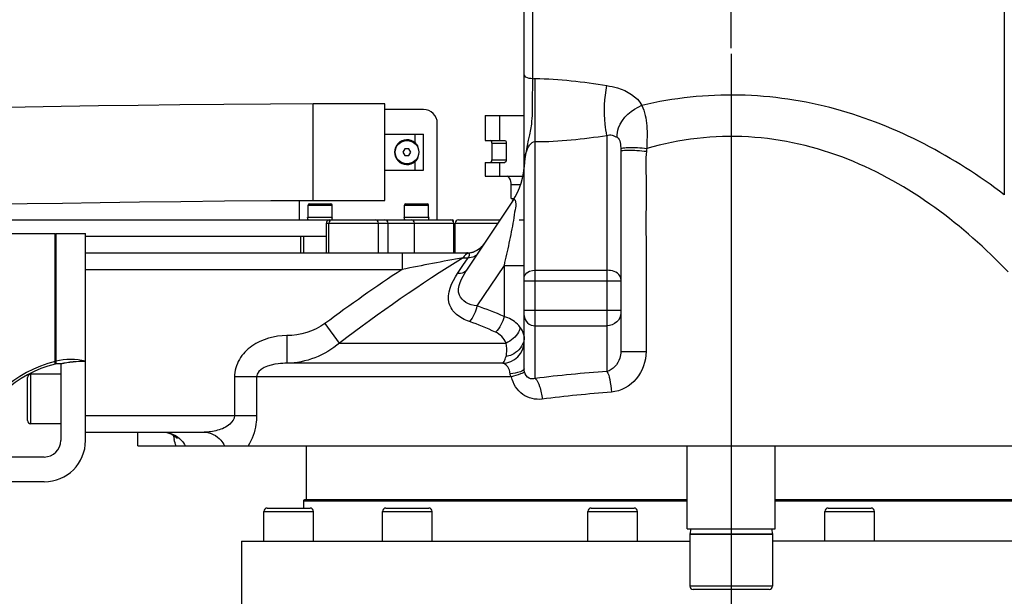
# Model space of a CAD drawing. Header units: millimetres. Extents: x 0 to 11890, y 0 to 8410.
# Tile 4 of 86: x 3924 to 4280, y 5601 to 5810. Entities that reach past the tile are written whole.
import ezdxf

# ---------------------------------------------------------------- set-up
doc = ezdxf.new("R2010")
doc.units = ezdxf.units.MM
doc.header["$LTSCALE"] = 653.95
doc.linetypes.add('CENTER', pattern=[0.6, 0.375, -0.075, 0.075, -0.075])
doc.layers.get('0').update_dxf_attribs({"linetype": 'CONTINUOUS'})
for name, color, linetype in [('204101000043_DXF_AXIS', 7, 'CONTINUOUS'), ('204101000043_DXF_DIMENSION', 7, 'CONTINUOUS'), ('304103000013DXF_CONTINUOUS_LINE', 7, 'CONTINUOUS'), ('304103000014_DXF_DIMENSION', 7, 'CONTINUOUS'), ('304104000032DXF_CONTINUOUS_LINE', 7, 'CONTINUOUS'), ('304105000021DXF_CONTINUOUS_LINE', 7, 'CONTINUOUS'), ('304105000022DXF_CONTINUOUS_LINE', 7, 'CONTINUOUS'), ('304105000028DXF_CONTINUOUS_LINE', 7, 'CONTINUOUS'), ('304105000038DXF_CONTINUOUS_LINE', 7, 'CONTINUOUS'), ('304105000040DXF_CONTINUOUS_LINE', 7, 'CONTINUOUS'), ('304105000140DXF_CONTINUOUS_LINE', 7, 'CONTINUOUS'), ('304301000014DXF_CONTINUOUS_LINE', 7, 'CONTINUOUS'), ('501023000029DXF_CONTINUOUS_LINE', 7, 'CONTINUOUS'), ('501023000031DXF_CONTINUOUS_LINE', 7, 'CONTINUOUS'), ('501023000040DXF_CONTINUOUS_LINE', 7, 'CONTINUOUS'), ('501023000062DXF_CONTINUOUS_LINE', 7, 'CONTINUOUS'), ('501023000113DXF_CONTINUOUS_LINE', 7, 'CONTINUOUS'), ('501025000001DXF_CONTINUOUS_LINE', 7, 'CONTINUOUS'), ('504001000006DXF_CONTINUOUS_LINE', 7, 'CONTINUOUS'), ('604006000002DXF_CONTINUOUS_LINE', 7, 'CONTINUOUS'), ('604006000010DXF_CONTINUOUS_LINE', 7, 'CONTINUOUS'), ('TANHUANGGUANDXF_CONTINUOUS_LINE', 7, 'CONTINUOUS')]:
    doc.layers.add(name, color=color, linetype=linetype)
doc.styles.get("Standard").update_dxf_attribs({"font": 'txt', "width": 0.7})
doc.dimstyles.new('DIMSTYLE_5', dxfattribs={"dimtxt": 100, "dimasz": 60, "dimexe": 2, "dimexo": 0.2, "dimgap": 2.5, "dimtad": 1, "dimdec": 0, "dimdsep": 46, "dimtxsty": 'Standard', "dimblk": '_FILLED', "dimblk1": '_FILLED', "dimblk2": '_FILLED', "dimcen": 0.09, "dimclrt": 5, "dimazin": 2, "dimtfac": 1, "dimtdec": 0, "dimtofl": 0, "dimtmove": 0, "dimatfit": 3, "dimldrblk": '_FILLED', "dimfxl": 0, "dimtolj": 1, "dimarcsym": 0})
doc.dimstyles.new('DIMSTYLE_6', dxfattribs={"dimtxt": 100, "dimasz": 60, "dimexe": 2, "dimexo": 0.2, "dimgap": 2.5, "dimtad": 1, "dimdsep": 46, "dimtxsty": 'Standard', "dimblk": '_FILLED', "dimblk1": '_FILLED', "dimblk2": '_FILLED', "dimcen": 0.09, "dimclrt": 5, "dimazin": 2, "dimtp": 0.01, "dimtm": 0.01, "dimtfac": 1, "dimtofl": 0, "dimtmove": 0, "dimatfit": 3, "dimldrblk": '_FILLED', "dimfxl": 0, "dimtolj": 1, "dimarcsym": 0})

# ---------------------------------------------------------------- blocks, each defined once
blk = doc.blocks.new('_FILLED')
at = {"color": 0, "linetype": 'ByBlock'}
blk.add_solid([(0, 0), (-1, 0.1667), (-1, -0.1667)], dxfattribs=at)
blk = doc.blocks.new('*D11')
at = {"layer": '304103000014_DXF_DIMENSION', "color": 2, "linetype": 'Continuous'}
for p, q in [((4103.74, 7246.38), (3355.35, 7246.38)), ((3375.35, 7246.38), (3375.35, 6313.78)), ((3375.35, 5381.18), (3375.35, 6313.78)), ((3938.84, 5381.18), (3355.35, 5381.18))]:
    blk.add_line(p, q, dxfattribs=at)
at = {"layer": '304103000014_DXF_DIMENSION', "color": 2, "linetype": 'Continuous', "xscale": 60, "yscale": 60, "zscale": 60}
for p, rotation in [((3375.35, 7246.38), 90), ((3375.35, 5381.18), 270)]:
    blk.add_blockref('_FILLED', p, dxfattribs=dict(at, rotation=rotation))
blk = doc.blocks.new('*D17')
at = {"layer": '204101000043_DXF_DIMENSION', "color": 2, "linetype": 'Continuous'}
for p, q in [((3828.24, 6891.09), (3828.24, 6345.06)), ((4181.44, 5799.39), (4181.44, 6385.06)), ((4004.84, 6365.06), (3430.43, 6365.06)), ((3828.24, 6365.06), (4004.84, 6365.06)), ((4181.44, 6365.06), (4004.84, 6365.06))]:
    blk.add_line(p, q, dxfattribs=at)
at = {"layer": '204101000043_DXF_DIMENSION', "color": 2, "linetype": 'Continuous', "xscale": 60, "yscale": 60, "zscale": 60, "rotation": 180}
blk.add_blockref('_FILLED', (3828.24, 6365.06), dxfattribs=at)
at = {"layer": '204101000043_DXF_DIMENSION', "color": 2, "linetype": 'Continuous', "xscale": 60, "yscale": 60, "zscale": 60}
blk.add_blockref('_FILLED', (4181.44, 6365.06), dxfattribs=at)
blk = doc.blocks.new('*D18')
at = {"layer": '204101000043_DXF_DIMENSION', "color": 2, "linetype": 'Continuous'}
for p, q in [((4181.44, 5799.39), (4181.44, 6385.06)), ((4552.44, 6009.68), (4552.44, 6385.06)), ((4181.44, 6365.06), (4366.94, 6365.06)), ((4552.44, 6365.06), (4366.94, 6365.06))]:
    blk.add_line(p, q, dxfattribs=at)
at = {"layer": '204101000043_DXF_DIMENSION', "color": 2, "linetype": 'Continuous', "xscale": 60, "yscale": 60, "zscale": 60, "rotation": 180}
blk.add_blockref('_FILLED', (4181.44, 6365.06), dxfattribs=at)
at = {"layer": '204101000043_DXF_DIMENSION', "color": 2, "linetype": 'Continuous', "xscale": 60, "yscale": 60, "zscale": 60}
blk.add_blockref('_FILLED', (4552.44, 6365.06), dxfattribs=at)

msp = doc.modelspace()

# ---------------------------------------------------------------- linework, layer by layer
at = {"layer": '204101000043_DXF_AXIS', "color": 7, "linetype": 'CENTER'}
msp.add_line((4181.445, 5797.386), (4181.445, 5334.662), dxfattribs=at)
at = {"layer": '304103000013DXF_CONTINUOUS_LINE', "color": 9, "linetype": 'Continuous'}
for p, q in [((4109.445, 6128.181), (4109.445, 5788.329)), ((4280.445, 5836.484), (4280.445, 5746.198)), ((4110.445, 5679.674), (4110.445, 5788.348)), ((4136.445, 5767.722), (4136.445, 5682.228)), ((4062.171, 5725.181), (4062.171, 5719.181)), ((4082.265, 5717.653), (4084.196, 5720.561)), ((4084.196, 5720.561), (4086.097, 5723.423)), ((4084.313, 5723.423), (4086.097, 5723.423)), ((4099.122, 5720.644), (4089.329, 5705.955)), ((4099.122, 5720.644), (4106.445, 5720.644)), ((4099.122, 5720.644), (4099.122, 5702.11)), ((3947.445, 5719.181), (4062.171, 5719.181)), ((4110.445, 5718.854), (4136.445, 5718.854)), ((4106.445, 5714.997), (4141.445, 5714.997)), ((4106.445, 5704.382), (4141.445, 5704.382)), ((4034.222, 5699.574), (4039.433, 5692.503)), ((4110.445, 5698.744), (4136.445, 5698.744)), ((4020.356, 5695.182), (4020.446, 5685.183)), ((4039.434, 5692.503), (4099.864, 5692.503)), ((4141.445, 5689.375), (4150.593, 5689.375)), ((4098.482, 5685.182), (4020.446, 5685.182)), ((4101.789, 5680.183), (4001.445, 5680.183)), ((4001.445, 5680.183), (4001.445, 5666.181)), ((4009.445, 5680.182), (4009.445, 5666.181)), ((3947.445, 5666.181), (4009.445, 5666.181))]:
    msp.add_line(p, q, dxfattribs=at)
at = {"layer": '304103000013DXF_CONTINUOUS_LINE', "color": 7, "linetype": 'Continuous'}
for p, q in [((4106.445, 5683.182), (4106.445, 6125.178)), ((4141.445, 5762.006), (4141.445, 5689.375)), ((4102.246, 5743.883), (4085.572, 5718.872)), ((3947.445, 5725.181), (4085.496, 5725.181)), ((3947.445, 5660.181), (3990.489, 5660.181)), ((3966.445, 5655.181), (3966.445, 5660.181)), ((3966.447, 5655.181), (4396.445, 5655.181))]:
    msp.add_line(p, q, dxfattribs=at)
at = {"layer": '304103000013DXF_CONTINUOUS_LINE', "color": 9, "linetype": 'Continuous'}
for points in [[(4109.445, 5788.329), (4109.945, 5788.344), (4110.445, 5788.348)], [(4141.436, 5762.757), (4141.441, 5762.513), (4141.444, 5762.263), (4141.445, 5762.006)]]:
    msp.add_lwpolyline(points, dxfattribs=at)
at = {"layer": '304103000013DXF_CONTINUOUS_LINE', "color": 7, "linetype": 'Continuous'}
for points in [[(3975.694, 5660.181), (3976.859, 5660.077), (3978.705, 5659.473), (3979.966, 5658.63), (3980.524, 5658.032), (3980.588, 5657.936)], [(3979.974, 5658.621), (3979.981, 5658.617), (3980.29, 5658.283)]]:
    msp.add_lwpolyline(points, dxfattribs=at)
for centre, radius, start, end in [((4081.445, 5757.75), 25, 326.30966, 0), ((4085.496, 5733.181), 8, 269.99477, 326.31005)]:
    msp.add_arc(centre, radius, start, end, dxfattribs=at)
at = {"layer": '304103000013DXF_CONTINUOUS_LINE', "color": 9, "linetype": 'Continuous'}
for centre, radius, start, end in [((4085.471, 5733.013), 7.964, 275.32804, 292.07286), ((4730.32, 2292.663), 3491.053, 100.663813, 101.033857), ((4046.992, 5583.726), 129.354, 66.2339, 70.89513), ((4045.256, 5585.2), 122.29, 65.47101, 70.25255), ((4098.444, 5693.183), 8.001, 270.2727, 359.99194), ((4178.025, 5125.315), 558.463, 94.26995, 96.95052), ((4178.187, 5156.568), 519.695, 94.42847, 97.20669), ((4009.584, 5664.249), 30.713, 189.81527, 192.22593), ((4006.9, 5663.683), 27.97, 192.25669, 192.63973)]:
    msp.add_arc(centre, radius, start, end, dxfattribs=at)
for points, knots in [([(4109.445, 5788.329), (4109.06, 5788.329), (4107.993, 5788.405), (4106.445, 5789.058), (4106.445, 5789.829)], [0, 0, 0, 0, 0.3327925, 1, 1, 1, 1]), ([(4109.445, 5788.329), (4109.424, 5785.639), (4109.305, 5780.148), (4109.418, 5769.327), (4106.445, 5761.503), (4106.445, 5756.23)], [0, 0, 0, 0, 0.2497391, 0.5105102, 1, 1, 1, 1]), ([(4136.445, 5767.722), (4136.126, 5769.072), (4135.236, 5775.073), (4135.489, 5781.255), (4136.445, 5785.828)], [0, 0, 0, 0, 0.2288587, 1, 1, 1, 1]), ([(4136.445, 5785.828), (4137.726, 5785.627), (4142.475, 5784.649), (4147.396, 5781.87), (4149.071, 5778.661)], [0, 0, 0, 0, 0.2637844, 1, 1, 1, 1]), ([(4280.445, 5746.198), (4262.312, 5760.069), (4230.754, 5777.009), (4184.385, 5783.863), (4160.591, 5781.321), (4149.071, 5778.661)], [0, 0, 0, 0, 0.4913719, 0.7455216, 1, 1, 1, 1]), ([(4140.088, 5767.074), (4140.048, 5768.219), (4141.015, 5773.305), (4145.423, 5777.237), (4149.069, 5778.664)], [0, 0, 0, 0, 0.2264095, 1, 1, 1, 1]), ([(4149.07, 5778.661), (4150.08, 5776.321), (4151.285, 5771.063), (4150.906, 5765.788), (4150.851, 5763.068)], [0, 0, 0, 0, 0.4836228, 1, 1, 1, 1]), ([(4281.845, 5718.274), (4273.69, 5726.776), (4255.816, 5742.742), (4224.132, 5760.847), (4187.778, 5769.375), (4162.732, 5766.44), (4150.851, 5763.068)], [0, 0, 0, 0, 0.243007, 0.4914814, 0.7452361, 1, 1, 1, 1]), ([(4106.445, 5756.23), (4106.445, 5758.006), (4106.696, 5761.153), (4108.723, 5765.493), (4110.445, 5765.493)], [0, 0, 0, 0, 0.5078575, 1, 1, 1, 1]), ([(4141.436, 5762.757), (4141.514, 5763.065), (4142.819, 5763.303), (4144.628, 5763.469), (4147.602, 5763.392), (4149.718, 5763.205), (4150.851, 5763.067)], [0, 0, 0, 0, 0.09979, 0.3237537, 0.6415861, 1, 1, 1, 1]), ([(4141.445, 5762.009), (4141.445, 5762.277), (4142.862, 5762.368), (4144.445, 5762.49), (4147.498, 5762.333), (4149.605, 5762.143), (4150.751, 5762.009)], [0, 0, 0, 0, 0.0855857, 0.3074706, 0.6315555, 1, 1, 1, 1]), ([(4150.751, 5762.009), (4150.421, 5759.001), (4150.67, 5752.925), (4150.548, 5740.832), (4150.608, 5725.693), (4150.588, 5707.535), (4150.593, 5695.428), (4150.593, 5689.375)], [0, 0, 0, 0, 0.1249574, 0.2499635, 0.4999756, 0.7499878, 1, 1, 1, 1]), ([(4102.246, 5743.883), (4102.421, 5744.145), (4103.011, 5744.974), (4103.565, 5742.73), (4103, 5740.632), (4102.57, 5736.797), (4101.765, 5732.834), (4100.657, 5727.379), (4099.742, 5723.332), (4099.122, 5720.644)], [0, 0, 0, 0, 0.0374024, 0.0739499, 0.1876332, 0.3430678, 0.5078277, 0.6733069, 1, 1, 1, 1]), ([(4086.211, 5725.083), (4086.101, 5725.117), (4085.857, 5725.188), (4085.598, 5725.166), (4085.466, 5725.131)], [0, 0, 0, 0, 0.4562032, 1, 1, 1, 1]), ([(4086.097, 5723.423), (4086.362, 5723.77), (4086.92, 5724.409), (4086.405, 5725.012), (4086.209, 5725.083)], [0, 0, 0, 0, 0.677067, 1, 1, 1, 1]), ([(4089.419, 5724.643), (4088.951, 5723.94), (4087.65, 5723.401), (4086.459, 5723.401), (4086.097, 5723.423)], [0, 0, 0, 0, 0.6998866, 1, 1, 1, 1]), ([(4086.575, 5700.298), (4084.885, 5700.903), (4081.751, 5702.354), (4077.406, 5708.648), (4080.193, 5714.535), (4082.265, 5717.653)], [0, 0, 0, 0, 0.2524016, 0.4736782, 1, 1, 1, 1]), ([(4089.329, 5705.955), (4087.95, 5706.176), (4085.353, 5706.733), (4081.044, 5711.342), (4083.845, 5716.281), (4085.572, 5718.872)], [0, 0, 0, 0, 0.2449188, 0.4540522, 1, 1, 1, 1]), ([(4085.572, 5718.872), (4085.105, 5718.172), (4083.811, 5717.634), (4082.625, 5717.632), (4082.265, 5717.653)], [0, 0, 0, 0, 0.7000313, 1, 1, 1, 1]), ([(4106.445, 5716.282), (4106.445, 5716.626), (4107.042, 5718.314), (4109.104, 5718.854), (4110.445, 5718.854)], [0, 0, 0, 0, 0.203877, 1, 1, 1, 1]), ([(4141.445, 5715.64), (4141.445, 5716.069), (4140.698, 5718.179), (4138.12, 5718.854), (4136.445, 5718.854)], [0, 0, 0, 0, 0.2038995, 1, 1, 1, 1]), ([(4141.445, 5703.442), (4141.445, 5702.232), (4140.301, 5699.675), (4137.709, 5698.744), (4136.445, 5698.744)], [0, 0, 0, 0, 0.4890141, 1, 1, 1, 1]), ([(4105.01, 5698.16), (4104.706, 5698.6), (4103.155, 5700.437), (4100.9, 5701.58), (4099.122, 5702.11)], [0, 0, 0, 0, 0.2238147, 1, 1, 1, 1]), ([(4106.445, 5702.503), (4106.445, 5701.534), (4107.359, 5699.489), (4109.433, 5698.744), (4110.445, 5698.744)], [0, 0, 0, 0, 0.4890129, 1, 1, 1, 1]), ([(4105.01, 5698.16), (4104.87, 5697.57), (4103.893, 5695.13), (4101.689, 5693.309), (4099.864, 5692.503)], [0, 0, 0, 0, 0.2330161, 1, 1, 1, 1]), ([(4106.445, 5694.811), (4106.445, 5695.046), (4106.242, 5696.268), (4105.572, 5697.345), (4105.01, 5698.16)], [0, 0, 0, 0, 0.1918515, 1, 1, 1, 1]), ([(4020.356, 5695.182), (4015.969, 5695.142), (4009.08, 5693.31), (4002.758, 5686.865), (4001.446, 5682.384), (4001.445, 5680.183)], [0, 0, 0, 0, 0.498543, 0.7497922, 1, 1, 1, 1]), ([(4106.135, 5692.788), (4105.52, 5690.816), (4103.271, 5688.47), (4100.568, 5687.697), (4099.842, 5687.579)], [0, 0, 0, 0, 0.7372516, 1, 1, 1, 1]), ([(4099.842, 5687.579), (4099.938, 5687.914), (4100.237, 5689.543), (4100.077, 5691.22), (4099.864, 5692.503)], [0, 0, 0, 0, 0.2111981, 1, 1, 1, 1]), ([(4141.445, 5689.375), (4141.445, 5688.576), (4141.051, 5685.6), (4138.625, 5682.654), (4136.445, 5682.228)], [0, 0, 0, 0, 0.2645085, 1, 1, 1, 1]), ([(4150.593, 5689.375), (4150.593, 5685.901), (4148.207, 5678.784), (4141.462, 5674.976), (4138.059, 5674.711)], [0, 0, 0, 0, 0.5044145, 1, 1, 1, 1]), ([(4020.446, 5685.182), (4019.393, 5685.177), (4015.584, 5684.99), (4009.446, 5683.249), (4009.445, 5680.182)], [0, 0, 0, 0, 0.2555067, 1, 1, 1, 1]), ([(4098.482, 5685.182), (4098.792, 5685.212), (4099.419, 5686.145), (4099.669, 5686.975), (4099.842, 5687.579)], [0, 0, 0, 0, 0.331381, 1, 1, 1, 1]), ([(4101.346, 5681.336), (4101.266, 5681.939), (4100.946, 5683.525), (4099.542, 5685.163), (4098.482, 5685.182)], [0, 0, 0, 0, 0.3643182, 1, 1, 1, 1]), ([(4106.445, 5683.182), (4106.445, 5682.585), (4104.156, 5681.658), (4102.598, 5681.457), (4101.346, 5681.336)], [0, 0, 0, 0, 0.3216395, 1, 1, 1, 1]), ([(4106.572, 5682.062), (4106.321, 5681.582), (4104.371, 5681.154), (4102.919, 5680.512), (4101.789, 5680.183)], [0, 0, 0, 0, 0.3153339, 1, 1, 1, 1]), ([(4110.445, 5679.674), (4109.74, 5679.416), (4107.775, 5679.348), (4106.771, 5681.133), (4106.572, 5682.062)], [0, 0, 0, 0, 0.4415331, 1, 1, 1, 1]), ([(4136.445, 5682.228), (4136.999, 5681.364), (4137.589, 5678.778), (4137.948, 5676.255), (4138.059, 5674.711)], [0, 0, 0, 0, 0.3987731, 1, 1, 1, 1]), ([(4112.992, 5672.157), (4110.582, 5671.851), (4105.204, 5673.056), (4102.381, 5677.742), (4101.789, 5680.183)], [0, 0, 0, 0, 0.4916705, 1, 1, 1, 1]), ([(4110.445, 5679.674), (4111.238, 5678.915), (4112.281, 5676.308), (4112.82, 5673.722), (4112.992, 5672.157)], [0, 0, 0, 0, 0.4108849, 1, 1, 1, 1]), ([(4001.445, 5666.181), (4001.444, 5665.007), (3999.557, 5662.363), (3995.384, 5660.685), (3992.1, 5660.18), (3990.49, 5660.181)], [0, 0, 0, 0, 0.2636677, 0.6383018, 1, 1, 1, 1]), ([(4009.445, 5666.181), (4009.444, 5665.144), (4009.18, 5661.318), (4007.901, 5657.532), (4006.385, 5655.181)], [0, 0, 0, 0, 0.2704526, 1, 1, 1, 1]), ([(3975.693, 5660.181), (3978.054, 5660.173), (3981.385, 5658.581), (3983.196, 5655.925), (3983.589, 5655.181)], [0, 0, 0, 0, 0.7372899, 1, 1, 1, 1]), ([(3990.484, 5660.181), (3992.709, 5660.181), (3995.851, 5658.508), (3997.47, 5655.921), (3997.832, 5655.181)], [0, 0, 0, 0, 0.7298785, 1, 1, 1, 1])]:
    msp.add_open_spline(points, degree=3, knots=knots, dxfattribs=at)
for points in [[(4110.445, 5788.348), (4119.152, 5788.367), (4127.843, 5787.178), (4136.445, 5785.828)], [(4110.445, 5765.493), (4119.143, 5765.482), (4127.829, 5766.528), (4136.445, 5767.722)], [(4136.445, 5767.722), (4137.513, 5768.338), (4138.998, 5767.651), (4140.088, 5767.074)], [(4140.088, 5767.074), (4141.42, 5766.369), (4141.4, 5764.264), (4141.436, 5762.757)], [(4150.851, 5763.068), (4150.81, 5762.715), (4150.79, 5762.361), (4150.751, 5762.009)], [(4092.001, 5728.515), (4091.157, 5727.25), (4089.873, 5726.205), (4088.464, 5725.633)], [(4086.209, 5725.083), (4085.405, 5724.838), (4084.743, 5724.144), (4084.31, 5723.423)], [(4084.313, 5723.423), (4068.852, 5713.884), (4053.973, 5703.395), (4039.434, 5692.503)], [(4062.171, 5719.181), (4052.682, 5712.898), (4043.382, 5706.326), (4034.222, 5699.574)], [(4089.329, 5705.955), (4088.973, 5703.888), (4088.016, 5701.822), (4086.575, 5700.298)], [(4034.222, 5699.574), (4030.319, 5696.698), (4025.204, 5695.226), (4020.356, 5695.182)], [(4099.122, 5702.11), (4098.661, 5700.011), (4097.572, 5697.947), (4096.026, 5696.453)], [(4099.864, 5692.503), (4099.12, 5694.182), (4097.697, 5695.693), (4096.026, 5696.453)], [(4039.434, 5692.503), (4034.424, 5687.93), (4027.229, 5685.256), (4020.446, 5685.182)], [(4106.445, 5694.811), (4106.445, 5694.129), (4106.338, 5693.439), (4106.135, 5692.788)], [(4101.789, 5680.183), (4101.57, 5680.531), (4101.401, 5680.928), (4101.346, 5681.336)], [(4106.572, 5682.062), (4106.493, 5682.429), (4106.445, 5682.806), (4106.445, 5683.182)], [(3980.27, 5655.181), (3980.004, 5655.96), (3979.788, 5656.758), (3979.608, 5657.562)]]:
    msp.add_open_spline(points, degree=3, dxfattribs=at)
at = {"layer": '304104000032DXF_CONTINUOUS_LINE', "color": 7, "linetype": 'Continuous'}
for p, q in [((4165.445, 5625.181), (4165.445, 5655.181)), ((4197.445, 5625.181), (4197.445, 5655.181)), ((4165.445, 5625.181), (4197.445, 5625.181))]:
    msp.add_line(p, q, dxfattribs=at)
at = {"layer": '304105000021DXF_CONTINUOUS_LINE', "color": 7, "linetype": 'Continuous'}
for p, q in [((4055.945, 5768.181), (4069.944, 5768.181)), ((4069.945, 5755.181), (4069.945, 5768.181)), ((4055.945, 5755.181), (4069.944, 5755.181))]:
    msp.add_line(p, q, dxfattribs=at)
at = {"layer": '304105000021DXF_CONTINUOUS_LINE', "color": 9, "linetype": 'Continuous'}
for p, q in [((4066.945, 5765.035), (4066.945, 5768.181)), ((4066.945, 5755.181), (4066.945, 5758.327))]:
    msp.add_line(p, q, dxfattribs=at)
at = {"layer": '304105000021DXF_CONTINUOUS_LINE', "color": 7, "linetype": 'Continuous'}
msp.add_arc((4063.945, 5761.681), 4.5, 48.18969, 311.81031, dxfattribs=at)
for points, knots in [([(4066.945, 5765.035), (4067.132, 5764.867), (4067.773, 5764.088), (4068.063, 5763.079), (4068.144, 5762.337)], [0, 0, 0, 0, 0.25181, 1, 1, 1, 1]), ([(4068.144, 5761.025), (4068.063, 5760.282), (4067.773, 5759.273), (4067.132, 5758.494), (4066.945, 5758.327)], [0, 0, 0, 0, 0.7481897, 1, 1, 1, 1])]:
    msp.add_open_spline(points, degree=3, knots=knots, dxfattribs=at)
at = {"layer": '304105000022DXF_CONTINUOUS_LINE', "color": 7, "linetype": 'Continuous'}
for p, q in [((4092.248, 5774.931), (4106.445, 5774.931)), ((4092.248, 5774.931), (4092.248, 5765.931)), ((4097.445, 5774.931), (4097.445, 5765.931)), ((4092.248, 5765.931), (4099.445, 5765.931)), ((4094.748, 5764.931), (4094.748, 5758.931)), ((4099.945, 5764.931), (4099.945, 5758.931)), ((4092.248, 5757.931), (4099.445, 5757.931)), ((4092.248, 5757.931), (4092.248, 5752.931)), ((4097.445, 5757.931), (4097.445, 5752.931)), ((4092.248, 5752.931), (4105.445, 5752.931)), ((4101.748, 5744.931), (4101.748, 5749.931)), ((4101.748, 5744.931), (4102.805, 5744.931))]:
    msp.add_line(p, q, dxfattribs=at)
at = {"layer": '304105000022DXF_CONTINUOUS_LINE', "color": 9, "linetype": 'Continuous'}
for p, q in [((4094.748, 5764.931), (4099.945, 5764.931)), ((4094.748, 5758.931), (4099.945, 5758.931)), ((4101.748, 5749.931), (4105.073, 5749.931))]:
    msp.add_line(p, q, dxfattribs=at)
at = {"layer": '304105000022DXF_CONTINUOUS_LINE', "color": 7, "linetype": 'Continuous'}
for points, knots in [([(4094.748, 5764.931), (4094.748, 5765.059), (4094.723, 5765.415), (4094.505, 5765.931), (4094.248, 5765.931)], [0, 0, 0, 0, 0.3327926, 1, 1, 1, 1]), ([(4099.445, 5765.931), (4099.513, 5765.931), (4099.894, 5765.738), (4099.945, 5765.255), (4099.945, 5764.931)], [0, 0, 0, 0, 0.1745141, 1, 1, 1, 1]), ([(4094.248, 5757.931), (4094.317, 5757.931), (4094.697, 5758.124), (4094.748, 5758.606), (4094.748, 5758.931)], [0, 0, 0, 0, 0.1745141, 1, 1, 1, 1]), ([(4099.945, 5758.931), (4099.945, 5758.803), (4099.919, 5758.447), (4099.702, 5757.931), (4099.445, 5757.931)], [0, 0, 0, 0, 0.3327926, 1, 1, 1, 1]), ([(4101.748, 5749.931), (4101.748, 5750.315), (4101.673, 5751.382), (4101.019, 5752.931), (4100.248, 5752.931)], [0, 0, 0, 0, 0.3328154, 1, 1, 1, 1])]:
    msp.add_open_spline(points, degree=3, knots=knots, dxfattribs=at)
msp.add_open_spline([(4105.445, 5752.931), (4105.615, 5752.931), (4105.789, 5752.866), (4105.93, 5752.77)], degree=3, dxfattribs=at)
at = {"layer": '304105000028DXF_CONTINUOUS_LINE', "color": 7, "linetype": 'Continuous'}
for p, q in [((3776.445, 5732.181), (3936.445, 5732.181)), ((3936.445, 5685.816), (3936.445, 5732.181)), ((3936.645, 5732.181), (3947.445, 5732.181)), ((3936.645, 5732.181), (3936.645, 5684.928)), ((3947.445, 5685.816), (3947.445, 5732.181)), ((3936.445, 5684.877), (3936.445, 5685.756)), ((3938.445, 5684.877), (3938.445, 5657.181)), ((3947.445, 5657.181), (3947.445, 5685.816)), ((3932.445, 5651.181), (3905.984, 5651.181)), ((3932.445, 5642.181), (3754.445, 5642.181))]:
    msp.add_line(p, q, dxfattribs=at)
for centre, radius, start, end in [((3947.445, 5642.181), 45, 104.149, 160.52878), ((3947.445, 5642.181), 44.091, 104.44704, 160.11052), ((3937.545, 5663.545), 21.402, 87.5899, 92.4101), ((3947.445, 5642.181), 43.685, 90, 101.8893), ((3947.445, 5642.181), 43.635, 90, 101.9031), ((3932.445, 5657.181), 15, 270, 360), ((3932.445, 5657.181), 6, 270, 360)]:
    msp.add_arc(centre, radius, start, end, dxfattribs=at)
msp.add_open_spline([(3947.445, 5685.865), (3943.95, 5686.729), (3940.139, 5686.729), (3936.645, 5685.865)], degree=3, dxfattribs=at)
at = {"layer": '304105000038DXF_CONTINUOUS_LINE', "color": 7, "linetype": 'Continuous'}
for p, q in [((4069.945, 5777.181), (4055.945, 5777.181)), ((4074.945, 5737.181), (4074.945, 5772.181)), ((4024.945, 5737.181), (4024.945, 5744.172))]:
    msp.add_line(p, q, dxfattribs=at)
msp.add_arc((4069.945, 5772.181), 5, 0, 90, dxfattribs=at)
at = {"layer": '304105000040DXF_CONTINUOUS_LINE', "color": 7, "linetype": 'Continuous'}
for p, q in [((3858.445, 5737.181), (4035.445, 5737.181)), ((4035.445, 5737.181), (4035.944, 5737.181)), ((4035.445, 5737.181), (4035.445, 5737.063)), ((3936.445, 5731.181), (3936.645, 5731.181)), ((3947.445, 5731.181), (4025.445, 5731.181))]:
    msp.add_line(p, q, dxfattribs=at)
at = {"layer": '304105000140DXF_CONTINUOUS_LINE', "color": 7, "linetype": 'Continuous'}
for p, q in [((4025.445, 5731.181), (4034.74, 5731.181)), ((4025.445, 5725.181), (4025.445, 5731.181)), ((4080.962, 5731.181), (4081.455, 5731.181))]:
    msp.add_line(p, q, dxfattribs=at)
at = {"layer": '304105000140DXF_CONTINUOUS_LINE', "color": 9, "linetype": 'Continuous'}
msp.add_line((4026.616, 5725.181), (4026.616, 5731.181), dxfattribs=at)
at = {"layer": '304301000014DXF_CONTINUOUS_LINE', "color": 7, "linetype": 'Continuous'}
for p, q in [((4027.445, 5655.181), (4027.445, 5635.681)), ((4026.445, 5635.181), (4026.445, 5632.681)), ((4165.445, 5635.681), (4026.944, 5635.681)), ((4335.945, 5635.681), (4197.445, 5635.681)), ((4003.945, 5620.681), (4166.445, 5620.681)), ((4003.945, 5620.681), (4003.945, 5590.681)), ((4358.944, 5620.681), (4196.445, 5620.681))]:
    msp.add_line(p, q, dxfattribs=at)
at = {"layer": '304301000014DXF_CONTINUOUS_LINE', "color": 9, "linetype": 'Continuous'}
for p, q in [((4165.445, 5635.181), (4026.445, 5635.181)), ((4336.445, 5635.181), (4197.445, 5635.181))]:
    msp.add_line(p, q, dxfattribs=at)
at = {"layer": '304301000014DXF_CONTINUOUS_LINE', "color": 7, "linetype": 'Continuous'}
msp.add_arc((4026.945, 5635.181), 0.5, 89.99997, 180, dxfattribs=at)
at = {"layer": '501023000029DXF_CONTINUOUS_LINE', "color": 7, "linetype": 'Continuous'}
for p, q in [((3936.645, 5714.181), (3936.445, 5714.181)), ((3936.645, 5696.181), (3936.445, 5696.181)), ((3926.445, 5664.381), (3926.445, 5679.981)), ((3938.445, 5681.181), (3927.645, 5681.181)), ((3938.445, 5663.181), (3927.645, 5663.181))]:
    msp.add_line(p, q, dxfattribs=at)
at = {"layer": '501023000029DXF_CONTINUOUS_LINE', "color": 9, "linetype": 'Continuous'}
msp.add_line((3927.645, 5663.181), (3927.645, 5681.181), dxfattribs=at)
at = {"layer": '501023000029DXF_CONTINUOUS_LINE', "color": 7, "linetype": 'Continuous'}
for centre, start, end in [((3927.645, 5679.981), 90, 180), ((3927.645, 5664.381), 180, 270)]:
    msp.add_arc(centre, 1.2, start, end, dxfattribs=at)
at = {"layer": '501023000031DXF_CONTINUOUS_LINE', "color": 9, "linetype": 'Continuous'}
for p, q in [((4012.101, 5631.481), (4030.101, 5631.481)), ((4055.065, 5631.481), (4073.065, 5631.481)), ((4129.481, 5631.481), (4147.481, 5631.481)), ((4215.409, 5631.481), (4233.409, 5631.481))]:
    msp.add_line(p, q, dxfattribs=at)
at = {"layer": '501023000031DXF_CONTINUOUS_LINE', "color": 7, "linetype": 'Continuous'}
for p, q in [((4012.101, 5620.681), (4012.101, 5631.481)), ((4013.301, 5632.681), (4028.901, 5632.681)), ((4030.101, 5620.681), (4030.101, 5631.481)), ((4055.065, 5620.681), (4055.065, 5631.481)), ((4056.265, 5632.681), (4071.865, 5632.681)), ((4073.065, 5620.681), (4073.065, 5631.481)), ((4129.481, 5620.681), (4129.481, 5631.481)), ((4130.681, 5632.681), (4146.281, 5632.681)), ((4147.481, 5620.681), (4147.481, 5631.481)), ((4215.409, 5620.681), (4215.409, 5631.481)), ((4216.609, 5632.681), (4232.209, 5632.681)), ((4233.409, 5620.681), (4233.409, 5631.481))]:
    msp.add_line(p, q, dxfattribs=at)
for centre, start, end in [((4013.301, 5631.481), 90, 180), ((4028.901, 5631.481), 0, 90), ((4056.265, 5631.481), 90, 180), ((4071.865, 5631.481), 0, 90), ((4130.681, 5631.481), 90, 180), ((4146.281, 5631.481), 0, 90), ((4216.609, 5631.481), 90, 180), ((4232.209, 5631.481), 0, 90)]:
    msp.add_arc(centre, 1.2, start, end, dxfattribs=at)
at = {"layer": '501023000040DXF_CONTINUOUS_LINE', "color": 7, "linetype": 'Continuous'}
for p, q in [((4196.445, 5623.181), (4166.445, 5623.181)), ((4166.445, 5623.181), (4166.445, 5604.381)), ((4196.445, 5623.181), (4196.445, 5604.381)), ((4195.245, 5603.181), (4167.645, 5603.181))]:
    msp.add_line(p, q, dxfattribs=at)
at = {"layer": '501023000040DXF_CONTINUOUS_LINE', "color": 9, "linetype": 'Continuous'}
msp.add_line((4196.445, 5604.381), (4166.445, 5604.381), dxfattribs=at)
at = {"layer": '501023000040DXF_CONTINUOUS_LINE', "color": 7, "linetype": 'Continuous'}
for centre, start, end in [((4167.645, 5604.381), 180, 270), ((4195.245, 5604.381), 270, 360)]:
    msp.add_arc(centre, 1.2, start, end, dxfattribs=at)
at = {"layer": '501023000062DXF_CONTINUOUS_LINE', "color": 9, "linetype": 'Continuous'}
for p, q in [((4028.085, 5742.481), (4036.805, 5742.481)), ((4063.085, 5742.481), (4071.805, 5742.481)), ((4080.724, 5736.681), (4080.805, 5736.681))]:
    msp.add_line(p, q, dxfattribs=at)
at = {"layer": '501023000062DXF_CONTINUOUS_LINE', "color": 7, "linetype": 'Continuous'}
for p, q in [((4028.085, 5737.991), (4028.085, 5742.481)), ((4028.585, 5742.981), (4036.305, 5742.981)), ((4036.805, 5737.991), (4036.805, 5742.481)), ((4063.085, 5737.991), (4063.085, 5742.481)), ((4063.585, 5742.981), (4071.305, 5742.981)), ((4071.805, 5737.991), (4071.805, 5742.481)), ((4079.762, 5737.181), (4080.305, 5737.181)), ((4080.805, 5736.572), (4080.805, 5736.681))]:
    msp.add_line(p, q, dxfattribs=at)
for centre, start, end in [((4028.585, 5742.481), 90, 180), ((4036.305, 5742.481), 0, 90), ((4063.585, 5742.481), 90, 180), ((4071.305, 5742.481), 0, 90), ((4080.305, 5736.681), 0, 90)]:
    msp.add_arc(centre, 0.5, start, end, dxfattribs=at)
at = {"layer": '501023000113DXF_CONTINUOUS_LINE', "color": 9, "linetype": 'Continuous'}
for p, q in [((4034.74, 5735.981), (4035.625, 5735.981)), ((4035.625, 5735.981), (4053.625, 5735.981)), ((4053.625, 5735.981), (4057.147, 5735.981)), ((4057.147, 5735.981), (4066.676, 5735.981)), ((4066.676, 5735.981), (4080.962, 5735.981)), ((4081.455, 5735.981), (4096.978, 5735.981))]:
    msp.add_line(p, q, dxfattribs=at)
at = {"layer": '501023000113DXF_CONTINUOUS_LINE', "color": 7, "linetype": 'Continuous'}
for p, q in [((4034.74, 5725.181), (4034.74, 5735.981)), ((4035.625, 5725.181), (4035.625, 5735.981)), ((4035.94, 5737.181), (4036.825, 5737.181)), ((4036.825, 5737.181), (4052.425, 5737.181)), ((4052.425, 5737.181), (4055.947, 5737.181)), ((4053.625, 5725.181), (4053.625, 5735.981)), ((4055.932, 5737.181), (4065.476, 5737.181)), ((4057.147, 5725.181), (4057.147, 5735.981)), ((4065.476, 5737.181), (4079.762, 5737.181)), ((4066.676, 5725.181), (4066.676, 5735.981)), ((4080.962, 5725.181), (4080.962, 5735.981)), ((4081.455, 5725.181), (4081.455, 5735.981)), ((4082.655, 5737.181), (4097.778, 5737.181)), ((4104.646, 5737.181), (4106.445, 5737.181)), ((4075.915, 5725.181), (4077.192, 5725.181)), ((4081.455, 5725.181), (4083.41, 5725.181))]:
    msp.add_line(p, q, dxfattribs=at)
for centre, start, end in [((4035.94, 5735.981), 89.99999, 180), ((4036.825, 5735.981), 90, 180), ((4052.425, 5735.981), 0, 90), ((4055.947, 5735.981), 0, 90), ((4065.476, 5735.981), 0, 90), ((4079.762, 5735.981), 0, 90), ((4082.655, 5735.981), 90, 180)]:
    msp.add_arc(centre, 1.2, start, end, dxfattribs=at)
at = {"layer": '501025000001DXF_CONTINUOUS_LINE', "color": 7, "linetype": 'Continuous'}
for p, q in [((4063.223, 5762.931), (4062.501, 5761.681)), ((4062.501, 5761.681), (4063.223, 5760.431)), ((4064.666, 5762.931), (4063.223, 5762.931)), ((4063.223, 5760.431), (4064.666, 5760.431)), ((4065.388, 5761.681), (4064.666, 5762.931)), ((4064.666, 5760.431), (4065.388, 5761.681))]:
    msp.add_line(p, q, dxfattribs=at)
msp.add_circle((4063.945, 5761.681), 4.25, dxfattribs=at)
at = {"layer": '504001000006DXF_CONTINUOUS_LINE', "color": 7, "linetype": 'Continuous'}
for p in [(4080.962, 5732.181), (4081.445, 5731.181)]:
    msp.add_line(p, (4081.445, 5732.181), dxfattribs=at)
at = {"layer": '604006000002DXF_CONTINUOUS_LINE', "color": 7, "linetype": 'Continuous'}
for p, q in [((4027.945, 5737.955), (4028.085, 5737.991)), ((4036.945, 5737.955), (4027.945, 5737.955)), ((4028.144, 5737.181), (4027.945, 5737.955)), ((4036.745, 5737.181), (4036.945, 5737.955)), ((4036.945, 5737.955), (4036.805, 5737.991)), ((4062.945, 5737.955), (4063.085, 5737.991)), ((4071.945, 5737.955), (4062.945, 5737.955)), ((4063.144, 5737.181), (4062.945, 5737.955)), ((4071.745, 5737.181), (4071.945, 5737.955)), ((4071.945, 5737.955), (4071.805, 5737.991))]:
    msp.add_line(p, q, dxfattribs=at)
at = {"layer": '604006000010DXF_CONTINUOUS_LINE', "color": 7, "linetype": 'Continuous'}
for p, q in [((4166.847, 5625.181), (4166.445, 5623.222)), ((4196.043, 5625.181), (4196.445, 5623.222)), ((4166.445, 5623.222), (4196.445, 5623.222)), ((4166.453, 5623.22), (4166.644, 5623.181)), ((4196.437, 5623.22), (4196.246, 5623.181))]:
    msp.add_line(p, q, dxfattribs=at)
at = {"layer": 'TANHUANGGUANDXF_CONTINUOUS_LINE', "color": 7, "linetype": 'Continuous'}
for p, q in [((4055.945, 5779.174), (4029.945, 5779.174)), ((4055.945, 5744.191), (4055.945, 5779.17)), ((4029.945, 5744.187), (4055.945, 5744.187))]:
    msp.add_line(p, q, dxfattribs=at)
at = {"layer": 'TANHUANGGUANDXF_CONTINUOUS_LINE', "color": 9, "linetype": 'Continuous'}
msp.add_line((4029.945, 5744.187), (4029.945, 5779.174), dxfattribs=at)
at = {"layer": 'TANHUANGGUANDXF_CONTINUOUS_LINE', "color": 7, "linetype": 'Continuous'}
for points in [[(4029.945, 5779.174), (4014.44, 5779.126), (3997.576, 5778.997), (3981.623, 5778.828), (3966.539, 5778.638), (3952.207, 5778.436), (3938.572, 5778.228), (3925.613, 5778.018), (3913.42, 5777.809), (3902.168, 5777.609), (3890.628, 5777.394)], [(3879.875, 5742.192), (3885.58, 5742.305), (3893.176, 5742.45), (3902.948, 5742.63), (3914.139, 5742.83), (3926.264, 5743.037), (3939.152, 5743.246), (3952.709, 5743.453), (3966.955, 5743.654), (3981.947, 5743.843), (3997.805, 5744.011), (4014.557, 5744.139), (4029.945, 5744.187)]]:
    msp.add_lwpolyline(points, dxfattribs=at)

# ---------------------------------------------------------------- dimensions: what is measured, and where the dimension line sits
at = {"layer": '204101000043_DXF_DIMENSION', "color": 2, "linetype": 'Continuous'}
dim = msp.add_linear_dim(base=(3828.245, 6365.064), p1=(4181.445, 5799.186), p2=(3828.245, 6891.288), angle=180, dimstyle='DIMSTYLE_6', dxfattribs=at)
dim.commit()
dim.dimension.update_dxf_attribs({"geometry": '*D17', "text_midpoint": (3430.432, 6365.064), "dimtype": 160})
dim = msp.add_linear_dim(base=(4552.445, 6365.064), p1=(4181.445, 5799.186), p2=(4552.445, 6009.481), dimstyle='DIMSTYLE_6', dxfattribs=at)
dim.commit()
dim.dimension.update_dxf_attribs({"geometry": '*D18', "text_midpoint": (4261.945, 6365.064), "dimtype": 160})
at = {"layer": '304103000014_DXF_DIMENSION', "color": 2, "linetype": 'Continuous'}
dim = msp.add_linear_dim(base=(3375.348, 7246.381), p1=(3939.038, 5381.181), p2=(4103.945, 7246.381), angle=90, dimstyle='DIMSTYLE_5', dxfattribs=at)
dim.commit()
dim.dimension.update_dxf_attribs({"geometry": '*D11', "text_midpoint": (3375.348, 6173.781), "dimtype": 160})

doc.saveas('drawing.dxf')
